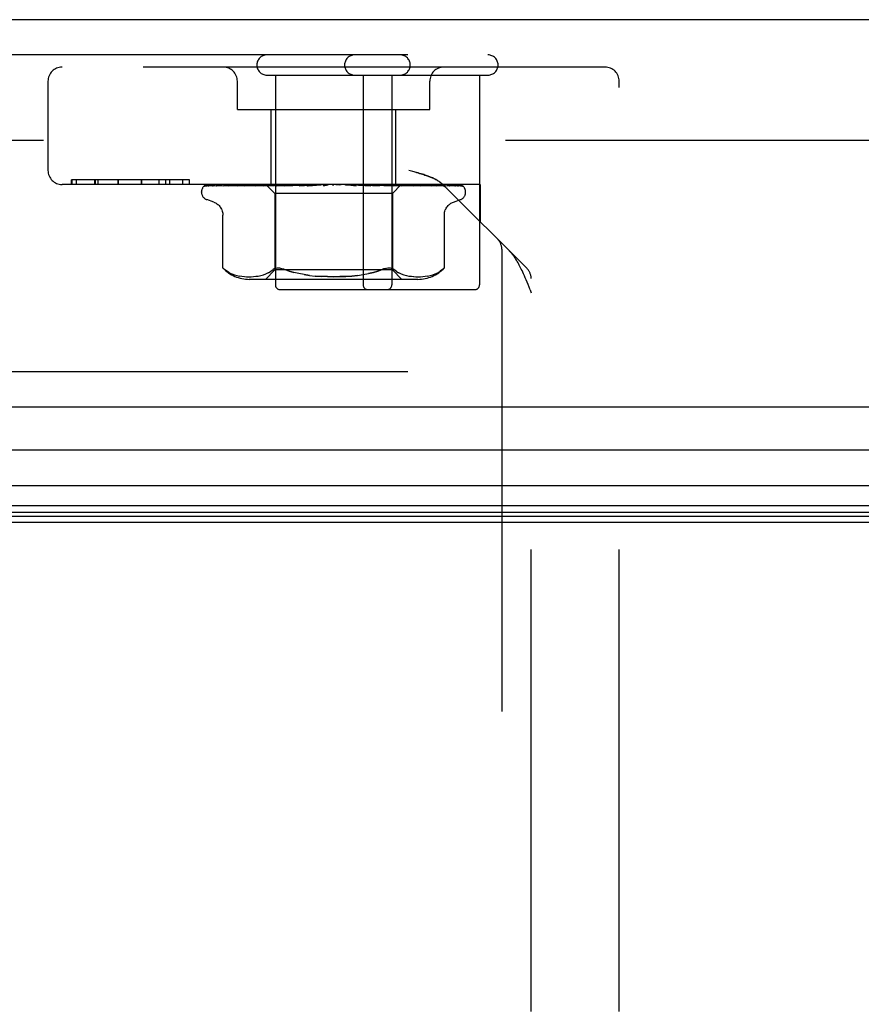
# Model space of a CAD drawing. Header units: inches. Extents: x 0 to 179, y 0 to 116.
# Tile 35 of 234: x 77.11 to 78.9, y 18.64 to 20.74. Entities that reach past the tile are written whole.
import ezdxf

# ---------------------------------------------------------------- set-up
doc = ezdxf.new("R2010")
doc.units = ezdxf.units.IN
doc.header["$LTSCALE"] = 9.842105
doc.header["$MEASUREMENT"] = 0
doc.linetypes.add('HIDDEN', pattern=[0.2, 0.1, -0.1])
doc.layers.get('0').update_dxf_attribs({"linetype": 'CONTINUOUS'})
doc.layers.add('DEFAULT_2', color=8, linetype='HIDDEN')
doc.layers.add('RIGHTHAND_DOOR_ASSEMBLY', color=7, linetype='CONTINUOUS')

msp = doc.modelspace()

# ---------------------------------------------------------------- linework, layer by layer
at = {"color": 7, "linetype": 'Continuous'}
msp.add_line((34.4445, 19.6654), (78.9445, 19.6654), dxfattribs=at)
at = {"layer": 'DEFAULT_2', "color": 8, "linetype": 'HIDDEN'}
msp.add_line((79.1269, 20.4779), (58.1635, 20.4779), dxfattribs=at)
at = {"layer": 'RIGHTHAND_DOOR_ASSEMBLY', "color": 3, "linetype": 'Continuous'}
for p, q in [((79.9037, 20.7354), (57.3612, 20.7354)), ((79.9037, 19.9104), (57.3612, 19.9104))]:
    msp.add_line(p, q, dxfattribs=at)
at = {"layer": 'RIGHTHAND_DOOR_ASSEMBLY', "color": 8, "linetype": 'HIDDEN'}
for p, q in [((79.9037, 20.6604), (57.3612, 20.6604)), ((78.3552, 20.6344), (77.1982, 20.6344)), ((77.6347, 20.6174), (78.1057, 20.6174)), ((77.6527, 20.6174), (77.6527, 20.1704)), ((77.8397, 20.6174), (77.8397, 20.1704)), ((77.9007, 20.6174), (77.9007, 20.1704)), ((78.0877, 20.6174), (78.0877, 20.1704)), ((77.1682, 20.6044), (77.1682, 20.4144)), ((77.5717, 20.5444), (77.5717, 20.6044)), ((77.9817, 20.5444), (77.9817, 20.6044)), ((78.3852, 18.6229), (78.3852, 20.6044)), ((77.5717, 20.5444), (77.9817, 20.5444)), ((77.6437, 20.3844), (77.6437, 20.5444)), ((77.9097, 20.3844), (77.9097, 20.5444)), ((77.9456, 20.4122), (77.9373, 20.4144)), ((78.0892, 20.3844), (77.1982, 20.3844)), ((77.4698, 20.3944), (77.2181, 20.3944)), ((77.2181, 20.3844), (77.2181, 20.3944)), ((77.2189, 20.3944), (77.2189, 20.3844)), ((77.229, 20.3844), (77.229, 20.3944)), ((77.2677, 20.3844), (77.2677, 20.3944)), ((77.269, 20.3944), (77.269, 20.3844)), ((77.2751, 20.3844), (77.2751, 20.3944)), ((77.3177, 20.3844), (77.3177, 20.3944)), ((77.3181, 20.3844), (77.3181, 20.3944)), ((77.3678, 20.3844), (77.3678, 20.3944)), ((77.3679, 20.3844), (77.3679, 20.3944)), ((77.4054, 20.3844), (77.4054, 20.3944)), ((77.4192, 20.3844), (77.4192, 20.3944)), ((77.4196, 20.3844), (77.4196, 20.3944)), ((77.4276, 20.3844), (77.4276, 20.3944)), ((77.4553, 20.3844), (77.4553, 20.3944)), ((77.4697, 20.3844), (77.4697, 20.3944)), ((77.4698, 20.3844), (77.4698, 20.3944)), ((77.6325, 20.3844), (77.6515, 20.3654)), ((77.6377, 20.3844), (77.641, 20.3836)), ((77.6546, 20.3844), (77.6437, 20.3834)), ((77.6496, 20.3844), (77.6463, 20.3836)), ((77.6475, 20.3844), (77.6523, 20.3836)), ((77.6647, 20.3844), (77.66, 20.3836)), ((77.6619, 20.3844), (77.6681, 20.3836)), ((77.7022, 20.3844), (77.673, 20.3818)), ((77.684, 20.3844), (77.6779, 20.3836)), ((77.6805, 20.3844), (77.6878, 20.3836)), ((77.7066, 20.3844), (77.6994, 20.3836)), ((77.7026, 20.3844), (77.7107, 20.3836)), ((77.7226, 20.3818), (77.7525, 20.3844)), ((77.7317, 20.3844), (77.7236, 20.3836)), ((77.7274, 20.3844), (77.736, 20.3836)), ((77.7584, 20.3844), (77.7498, 20.3836)), ((77.7539, 20.3844), (77.7628, 20.3836)), ((77.7859, 20.3844), (77.777, 20.3836)), ((77.7813, 20.3844), (77.7901, 20.3836)), ((77.8129, 20.3844), (77.8041, 20.3836)), ((77.8085, 20.3844), (77.8169, 20.3836)), ((77.856, 20.3818), (77.8263, 20.3844)), ((77.8387, 20.3844), (77.8303, 20.3836)), ((77.8345, 20.3844), (77.8422, 20.3836)), ((77.8622, 20.3844), (77.8545, 20.3836)), ((77.8585, 20.3844), (77.8652, 20.3836)), ((77.8912, 20.383), (77.8754, 20.3844)), ((77.8827, 20.3844), (77.8759, 20.3836)), ((77.8795, 20.3844), (77.885, 20.3836)), ((77.8993, 20.3844), (77.8937, 20.3836)), ((77.8968, 20.3844), (77.9008, 20.3836)), ((77.9208, 20.3842), (77.902, 20.3654)), ((77.9115, 20.3844), (77.9073, 20.3836)), ((77.9209, 20.3844), (77.9208, 20.3842)), ((77.9316, 20.3834), (77.9211, 20.3844)), ((77.9673, 20.3838), (77.9615, 20.3844)), ((78.0892, 20.3844), (78.0892, 20.3049)), ((77.4955, 20.3679), (77.4955, 20.3687)), ((77.4997, 20.3796), (77.4997, 20.3797)), ((77.5043, 20.3818), (77.6334, 20.3836)), ((77.5074, 20.3818), (77.6347, 20.3836)), ((77.5111, 20.3818), (77.6372, 20.3836)), ((77.5202, 20.3818), (77.6412, 20.3836)), ((77.5269, 20.3817), (77.5275, 20.3818)), ((77.5275, 20.3818), (77.6461, 20.3836)), ((77.5423, 20.3818), (77.6526, 20.3836)), ((77.5585, 20.3825), (77.5527, 20.3818)), ((77.5527, 20.3818), (77.5529, 20.3818)), ((77.5529, 20.3818), (77.6597, 20.3836)), ((77.5728, 20.3818), (77.6685, 20.3836)), ((77.5732, 20.3818), (77.5728, 20.3818)), ((77.5864, 20.3818), (77.6776, 20.3836)), ((77.5865, 20.3818), (77.5864, 20.3818)), ((77.5934, 20.3825), (77.5865, 20.3818)), ((77.6013, 20.3834), (77.5934, 20.3825)), ((77.6108, 20.3818), (77.6883, 20.3836)), ((77.6268, 20.3818), (77.699, 20.3836)), ((77.627, 20.3818), (77.6268, 20.3818)), ((77.6437, 20.3834), (77.6271, 20.3818)), ((77.6334, 20.3836), (77.6334, 20.3836)), ((77.6347, 20.3836), (77.6346, 20.3836)), ((77.6372, 20.3836), (77.6373, 20.3836)), ((77.6412, 20.3836), (77.641, 20.3836)), ((77.6461, 20.3836), (77.6463, 20.3836)), ((77.902, 20.3654), (77.6515, 20.3654)), ((77.6515, 20.3654), (77.6515, 20.2024)), ((77.6526, 20.3836), (77.6523, 20.3836)), ((77.6548, 20.3818), (77.7114, 20.3836)), ((77.6597, 20.3836), (77.66, 20.3836)), ((77.6685, 20.3836), (77.6681, 20.3836)), ((77.6727, 20.3818), (77.7233, 20.3836)), ((77.673, 20.3818), (77.6727, 20.3818)), ((77.6776, 20.3836), (77.6779, 20.3836)), ((77.6883, 20.3836), (77.6878, 20.3836)), ((77.699, 20.3836), (77.6994, 20.3836)), ((77.7033, 20.3818), (77.7368, 20.3836)), ((77.7114, 20.3836), (77.7107, 20.3836)), ((77.7224, 20.3818), (77.7497, 20.3836)), ((77.7224, 20.3818), (77.7226, 20.3818)), ((77.7233, 20.3836), (77.7236, 20.3836)), ((77.7368, 20.3836), (77.736, 20.3836)), ((77.7497, 20.3836), (77.7498, 20.3836)), ((77.8031, 20.3836), (77.8133, 20.3828)), ((77.8133, 20.3828), (77.8247, 20.3818)), ((77.8171, 20.3836), (77.8169, 20.3836)), ((77.8171, 20.3836), (77.8562, 20.3818)), ((77.8296, 20.3836), (77.8303, 20.3836)), ((77.8296, 20.3836), (77.8749, 20.3818)), ((77.8425, 20.3836), (77.8422, 20.3836)), ((77.8425, 20.3836), (77.9043, 20.3818)), ((77.8539, 20.3836), (77.8545, 20.3836)), ((77.8539, 20.3836), (77.9213, 20.3818)), ((77.8563, 20.3818), (77.856, 20.3818)), ((77.8655, 20.3836), (77.8652, 20.3836)), ((77.8655, 20.3836), (77.9476, 20.3818)), ((77.8754, 20.3836), (77.8759, 20.3836)), ((77.8754, 20.3836), (77.9624, 20.3818)), ((77.8853, 20.3836), (77.885, 20.3836)), ((77.8853, 20.3836), (77.9847, 20.3818)), ((77.904, 20.3818), (77.8912, 20.383)), ((77.8934, 20.3836), (77.8937, 20.3836)), ((77.8934, 20.3836), (77.9969, 20.3818)), ((77.901, 20.3836), (77.9008, 20.3836)), ((77.9011, 20.3836), (77.901, 20.3836)), ((77.9011, 20.3836), (78.0143, 20.3818)), ((77.902, 20.3654), (77.902, 20.2024)), ((77.9043, 20.3818), (77.904, 20.3818)), ((77.9071, 20.3836), (77.9073, 20.3836)), ((77.9071, 20.3836), (78.0233, 20.3818)), ((77.9124, 20.3836), (77.9122, 20.3836)), ((77.9124, 20.3836), (78.0353, 20.3818)), ((77.9161, 20.3836), (77.9162, 20.3836)), ((77.9161, 20.3836), (78.0408, 20.3818)), ((77.9187, 20.3836), (78.0469, 20.3818)), ((77.9187, 20.3836), (77.9187, 20.3836)), ((77.92, 20.3836), (77.92, 20.3836)), ((77.92, 20.3836), (78.0488, 20.3818)), ((77.9476, 20.3818), (77.9474, 20.3818)), ((77.9747, 20.383), (77.9673, 20.3838)), ((77.9847, 20.3818), (77.9847, 20.3818)), ((77.9969, 20.3818), (77.9969, 20.3818)), ((78.0105, 20.3837), (78.1889, 20.2052)), ((78.0143, 20.3818), (78.0147, 20.3817)), ((78.0491, 20.3813), (78.0492, 20.3813)), ((78.058, 20.3679), (78.058, 20.3687)), ((77.5215, 20.3468), (77.5064, 20.3523)), ((78.0319, 20.3468), (78.047, 20.3523)), ((77.5407, 20.2068), (77.5407, 20.3193)), ((78.0128, 20.2068), (78.0128, 20.3193)), ((78.1352, 20.2465), (78.1352, 18.5531)), ((77.5407, 20.2068), (77.5412, 20.2062)), ((77.5417, 20.2058), (77.541, 20.2064)), ((77.5546, 20.1966), (77.56, 20.1941)), ((77.6515, 20.2024), (77.6315, 20.1824)), ((77.6326, 20.1941), (77.638, 20.1967)), ((77.638, 20.1966), (77.6431, 20.1997)), ((77.6431, 20.1997), (77.648, 20.2033)), ((77.902, 20.2024), (77.6515, 20.2024)), ((77.902, 20.2024), (77.922, 20.1824)), ((77.9103, 20.1997), (77.9054, 20.2033)), ((77.9103, 20.1997), (77.9154, 20.1966)), ((77.9154, 20.1967), (77.9208, 20.1941)), ((77.9934, 20.1941), (77.9988, 20.1966)), ((78.0088, 20.2033), (78.0039, 20.1997)), ((78.0101, 20.2044), (78.0088, 20.2033)), ((78.0118, 20.2059), (78.0111, 20.2052)), ((78.0128, 20.2068), (78.0127, 20.2067)), ((77.56, 20.1941), (77.5654, 20.1921)), ((77.5654, 20.1922), (77.5709, 20.1906)), ((77.5708, 20.1907), (77.5763, 20.1895)), ((77.5762, 20.1896), (77.5815, 20.1888)), ((77.5814, 20.1888), (77.5867, 20.1883)), ((77.5866, 20.1883), (77.5916, 20.188)), ((77.5915, 20.188), (77.5965, 20.1879)), ((77.5964, 20.1879), (77.6013, 20.188)), ((77.9563, 20.1824), (77.5971, 20.1824)), ((77.6012, 20.188), (77.6061, 20.1883)), ((77.606, 20.1883), (77.6111, 20.1888)), ((77.611, 20.1888), (77.6162, 20.1895)), ((77.6162, 20.1895), (77.6216, 20.1906)), ((77.6216, 20.1906), (77.6271, 20.1921)), ((77.6271, 20.1921), (77.6326, 20.1942)), ((77.7137, 20.1924), (77.7025, 20.1945)), ((77.7255, 20.1907), (77.7137, 20.1924)), ((77.9208, 20.1942), (77.9263, 20.1921)), ((77.9263, 20.1921), (77.9318, 20.1906)), ((77.9318, 20.1906), (77.9372, 20.1895)), ((77.9372, 20.1895), (77.9424, 20.1888)), ((77.9423, 20.1888), (77.9474, 20.1883)), ((77.9473, 20.1883), (77.9522, 20.188)), ((77.9521, 20.188), (77.957, 20.1879)), ((77.9569, 20.1879), (77.9619, 20.188)), ((77.9618, 20.188), (77.9669, 20.1883)), ((77.9667, 20.1883), (77.972, 20.1888)), ((77.9719, 20.1888), (77.9772, 20.1896)), ((77.9771, 20.1895), (77.9826, 20.1907)), ((77.9825, 20.1906), (77.988, 20.1922)), ((77.988, 20.1921), (77.9934, 20.1941)), ((78.1977, 18.6229), (78.1977, 20.184)), ((77.6627, 20.1604), (78.0777, 20.1604)), ((78.1954, 20.1599), (78.1977, 20.154)), ((79.9037, 19.9854), (57.3612, 19.9854))]:
    msp.add_line(p, q, dxfattribs=at)
at = {"layer": 'RIGHTHAND_DOOR_ASSEMBLY', "color": 7, "linetype": 'Continuous'}
for p, q in [((79.9257, 19.8183), (68.6345, 19.8183)), ((68.6345, 19.7431), (79.9541, 19.7431)), ((79.9451, 19.6997), (68.6345, 19.6997)), ((79.9384, 19.6861), (68.6345, 19.6861)), ((79.936, 19.6773), (68.6345, 19.6773))]:
    msp.add_line(p, q, dxfattribs=at)
at = {"layer": 'RIGHTHAND_DOOR_ASSEMBLY', "color": 8, "linetype": 'HIDDEN'}
for points in [[(77.999, 20.3925), (77.998, 20.3931), (77.9971, 20.3937), (77.9961, 20.3942), (77.9951, 20.3948), (77.994, 20.3953), (77.9929, 20.3959), (77.9917, 20.3965), (77.9905, 20.3971), (77.9893, 20.3977), (77.9879, 20.3983), (77.9865, 20.3989), (77.9851, 20.3995), (77.9835, 20.4002), (77.9818, 20.4008), (77.98, 20.4015), (77.9781, 20.4023), (77.976, 20.403), (77.9738, 20.4038), (77.9714, 20.4046), (77.9689, 20.4054), (77.9661, 20.4063), (77.9632, 20.4072), (77.9601, 20.4081), (77.9568, 20.4091), (77.9533, 20.4101), (77.9456, 20.4122)], [(77.9495, 20.4111), (77.9533, 20.4101), (77.9568, 20.4091), (77.9601, 20.4081), (77.9632, 20.4072), (77.9661, 20.4063), (77.9689, 20.4054), (77.9714, 20.4046), (77.9738, 20.4038), (77.976, 20.403), (77.9781, 20.4023), (77.98, 20.4015), (77.9818, 20.4008), (77.9835, 20.4002), (77.9851, 20.3995), (77.9865, 20.3989), (77.9879, 20.3983)], [(77.5064, 20.3844), (77.5052, 20.3839), (77.504, 20.3833), (77.503, 20.3827), (77.5021, 20.382), (77.5013, 20.3814), (77.5007, 20.3809), (77.5003, 20.3804), (77.4999, 20.38), (77.4997, 20.3798), (77.4996, 20.3796), (77.4997, 20.3796)], [(77.5099, 20.3844), (77.5082, 20.384), (77.5067, 20.3835), (77.5053, 20.383), (77.504, 20.3825), (77.5027, 20.3818), (77.5015, 20.3811), (77.5007, 20.3806)], [(77.511, 20.3844), (77.5106, 20.3843), (77.5099, 20.384), (77.5092, 20.3837), (77.5086, 20.3834), (77.508, 20.3831), (77.5075, 20.3828), (77.5069, 20.3825), (77.5065, 20.3822), (77.506, 20.3819), (77.5056, 20.3817), (77.5053, 20.3814)], [(77.5225, 20.3844), (77.5208, 20.3841), (77.5187, 20.3837), (77.5166, 20.3833), (77.5147, 20.3828), (77.5128, 20.3824), (77.5109, 20.3819), (77.5097, 20.3816)], [(77.525, 20.3844), (77.5244, 20.3842), (77.5237, 20.3839), (77.523, 20.3836), (77.5224, 20.3833), (77.5217, 20.383), (77.5212, 20.3827), (77.5206, 20.3824)], [(77.5441, 20.3844), (77.5422, 20.3842), (77.5395, 20.3838), (77.5367, 20.3834), (77.534, 20.3829), (77.5314, 20.3825), (77.5287, 20.382), (77.5269, 20.3817)], [(77.5481, 20.3844), (77.5479, 20.3843), (77.547, 20.384), (77.5461, 20.3836), (77.5453, 20.3833), (77.5446, 20.3829)], [(77.5741, 20.3844), (77.572, 20.3842), (77.5686, 20.3838), (77.5653, 20.3834), (77.5585, 20.3825)], [(77.5794, 20.3844), (77.5788, 20.3842), (77.5779, 20.3838), (77.5771, 20.3835), (77.5756, 20.3828)], [(77.6114, 20.3844), (77.6091, 20.3842), (77.6013, 20.3834)], [(77.6177, 20.3844), (77.6172, 20.3842), (77.6165, 20.3839), (77.6157, 20.3836)], [(77.6325, 20.3844), (77.6328, 20.3841), (77.633, 20.3839), (77.6332, 20.3838), (77.6333, 20.3837), (77.6334, 20.3836), (77.6334, 20.3836)], [(77.6329, 20.3844), (77.6333, 20.3842), (77.6337, 20.384), (77.6342, 20.3838), (77.6346, 20.3836)], [(77.6333, 20.3844), (77.6333, 20.3842), (77.6333, 20.384), (77.6333, 20.3838), (77.6334, 20.3836)], [(77.6344, 20.3844), (77.6346, 20.3841), (77.6347, 20.3839), (77.6348, 20.3838), (77.6348, 20.3837), (77.6348, 20.3836), (77.6347, 20.3836)], [(77.6358, 20.3844), (77.6362, 20.3841), (77.6365, 20.3839), (77.6368, 20.3838), (77.637, 20.3837), (77.6372, 20.3836), (77.6372, 20.3836)], [(77.639, 20.3844), (77.6385, 20.3842), (77.6381, 20.384), (77.6377, 20.3838), (77.6373, 20.3836)], [(77.6415, 20.3844), (77.6416, 20.3841), (77.6416, 20.3839), (77.6415, 20.3838), (77.6414, 20.3837), (77.6412, 20.3836)], [(77.6441, 20.3844), (77.6446, 20.3841), (77.645, 20.3839), (77.6454, 20.3838), (77.6458, 20.3837), (77.6461, 20.3836), (77.6461, 20.3836)], [(77.6535, 20.3844), (77.6534, 20.3841), (77.6533, 20.3839), (77.6531, 20.3838), (77.6529, 20.3837), (77.6526, 20.3836)], [(77.6616, 20.3844), (77.6608, 20.384), (77.6601, 20.3837), (77.6594, 20.3833), (77.6587, 20.383), (77.658, 20.3827), (77.6573, 20.3824), (77.6566, 20.3821), (77.6559, 20.3819), (77.6554, 20.3818), (77.6549, 20.3818), (77.6548, 20.3818)], [(77.6573, 20.3844), (77.6578, 20.3841), (77.6583, 20.3839), (77.6588, 20.3838), (77.6593, 20.3837), (77.6596, 20.3836), (77.6597, 20.3836)], [(77.6699, 20.3844), (77.6697, 20.3841), (77.6695, 20.3839), (77.6692, 20.3838), (77.6689, 20.3837), (77.6685, 20.3836)], [(77.6748, 20.3844), (77.6754, 20.3841), (77.6759, 20.3839), (77.6765, 20.3838), (77.677, 20.3837), (77.6775, 20.3836), (77.6776, 20.3836)], [(77.6902, 20.3844), (77.6899, 20.3841), (77.6896, 20.3839), (77.6892, 20.3838), (77.6888, 20.3837), (77.6883, 20.3836)], [(77.6959, 20.3844), (77.6965, 20.3841), (77.6971, 20.3839), (77.6977, 20.3838), (77.6983, 20.3837), (77.6989, 20.3836), (77.699, 20.3836)], [(77.7096, 20.3844), (77.7093, 20.3843), (77.7088, 20.384), (77.7077, 20.3833)], [(77.7136, 20.3844), (77.7132, 20.3841), (77.7128, 20.3839), (77.7123, 20.3838), (77.7118, 20.3837), (77.7114, 20.3836)], [(77.72, 20.3844), (77.7206, 20.3841), (77.7212, 20.3839), (77.7219, 20.3838), (77.7225, 20.3837), (77.7231, 20.3836), (77.7233, 20.3836)], [(77.7393, 20.3844), (77.7388, 20.3841), (77.7383, 20.3839), (77.7378, 20.3838), (77.7372, 20.3837), (77.7368, 20.3836)], [(77.7461, 20.3844), (77.7467, 20.3841), (77.7474, 20.3839), (77.748, 20.3838), (77.7486, 20.3837), (77.7492, 20.3836), (77.7497, 20.3836)], [(77.7598, 20.3844), (77.7595, 20.3843), (77.7593, 20.3841), (77.7591, 20.3839), (77.7587, 20.3836)], [(77.7663, 20.3844), (77.7658, 20.3841), (77.7652, 20.3839), (77.7646, 20.3838), (77.7644, 20.3837)], [(77.7734, 20.3844), (77.7739, 20.3841), (77.7745, 20.3839), (77.7751, 20.3838), (77.7757, 20.3837), (77.7764, 20.3836), (77.777, 20.3836)], [(77.7937, 20.3844), (77.7932, 20.3841), (77.7926, 20.3839), (77.7919, 20.3838), (77.7913, 20.3837), (77.7907, 20.3836), (77.7901, 20.3836)], [(77.8007, 20.3844), (77.8012, 20.3841), (77.8018, 20.3839), (77.8023, 20.3838), (77.8029, 20.3837), (77.8031, 20.3836)], [(77.8205, 20.3844), (77.8199, 20.3841), (77.8193, 20.3839), (77.8187, 20.3838), (77.8181, 20.3837), (77.8175, 20.3836), (77.8171, 20.3836)], [(77.8196, 20.384), (77.8191, 20.3843), (77.8189, 20.3844)], [(77.8272, 20.3844), (77.8276, 20.3841), (77.8281, 20.3839), (77.8286, 20.3838), (77.8291, 20.3837), (77.8296, 20.3836)], [(77.8458, 20.3844), (77.8451, 20.3841), (77.8445, 20.3839), (77.8439, 20.3838), (77.8433, 20.3837), (77.8428, 20.3836), (77.8425, 20.3836)], [(77.8519, 20.3844), (77.8522, 20.3841), (77.8526, 20.3839), (77.853, 20.3838), (77.8535, 20.3837), (77.8539, 20.3836)], [(77.8685, 20.3844), (77.8679, 20.3841), (77.8673, 20.3839), (77.8667, 20.3838), (77.8662, 20.3837), (77.8657, 20.3836), (77.8655, 20.3836)], [(77.8749, 20.3818), (77.8748, 20.3818), (77.8742, 20.3818), (77.8736, 20.382), (77.8728, 20.3822), (77.8722, 20.3825), (77.8715, 20.3828), (77.8708, 20.3831), (77.8702, 20.3834), (77.8695, 20.3837), (77.8689, 20.3841), (77.8682, 20.3844), (77.8682, 20.3844)], [(77.8738, 20.3844), (77.874, 20.3841), (77.8743, 20.3839), (77.8747, 20.3838), (77.875, 20.3837), (77.8754, 20.3836)], [(77.8879, 20.3844), (77.8873, 20.3841), (77.8868, 20.3839), (77.8863, 20.3838), (77.8858, 20.3837), (77.8854, 20.3836), (77.8853, 20.3836)], [(77.8922, 20.3844), (77.8924, 20.3841), (77.8925, 20.3839), (77.8928, 20.3838), (77.893, 20.3837), (77.8934, 20.3836)], [(77.9033, 20.3844), (77.9028, 20.3842), (77.9024, 20.3839), (77.9019, 20.3838), (77.9016, 20.3837), (77.9012, 20.3836), (77.9011, 20.3836)], [(77.9065, 20.3844), (77.9065, 20.3841), (77.9066, 20.3839), (77.9067, 20.3838), (77.9068, 20.3837), (77.9071, 20.3836)], [(77.9098, 20.3844), (77.9104, 20.3842), (77.9111, 20.384), (77.9116, 20.3838), (77.9122, 20.3836)], [(77.9141, 20.3844), (77.9136, 20.3841), (77.9133, 20.3839), (77.9129, 20.3838), (77.9126, 20.3837), (77.9124, 20.3836), (77.9124, 20.3836)], [(77.9213, 20.3818), (77.921, 20.3818), (77.9205, 20.3819), (77.9199, 20.382), (77.9192, 20.3823), (77.9185, 20.3826), (77.9177, 20.3829), (77.9169, 20.3833), (77.9161, 20.3836), (77.9153, 20.384), (77.9145, 20.3843), (77.9144, 20.3844)], [(77.9161, 20.3844), (77.9159, 20.3841), (77.9159, 20.3839), (77.9159, 20.3838), (77.9159, 20.3837), (77.9161, 20.3836)], [(77.9188, 20.3844), (77.9182, 20.3842), (77.9176, 20.384), (77.9169, 20.3838), (77.9162, 20.3836)], [(77.9179, 20.3844), (77.9181, 20.3842), (77.9184, 20.384), (77.9185, 20.3838), (77.9187, 20.3836)], [(77.9199, 20.3844), (77.9196, 20.3841), (77.9193, 20.3839), (77.9191, 20.3838), (77.9189, 20.3837), (77.9188, 20.3836), (77.9187, 20.3836)], [(77.9206, 20.3844), (77.9204, 20.3841), (77.9202, 20.3839), (77.9201, 20.3838), (77.92, 20.3837), (77.92, 20.3836), (77.92, 20.3836)], [(77.9208, 20.3842), (77.9206, 20.384), (77.9203, 20.3838), (77.92, 20.3836)], [(77.9578, 20.3836), (77.957, 20.3839), (77.9562, 20.3842), (77.9557, 20.3844)], [(77.9893, 20.3977), (77.9905, 20.3971), (77.9917, 20.3965), (77.9929, 20.3959), (77.994, 20.3953), (77.9951, 20.3948), (77.9961, 20.3942), (77.9971, 20.3937)], [(77.9934, 20.3833), (77.9926, 20.3836), (77.9918, 20.384), (77.9909, 20.3843), (77.9906, 20.3844)], [(78.0146, 20.3817), (78.0125, 20.3821), (78.0095, 20.3825), (78.0065, 20.3829), (78.0034, 20.3834), (78.0004, 20.3838), (77.9973, 20.3842), (77.9953, 20.3844)], [(77.999, 20.3925), (77.9999, 20.392), (78.0007, 20.3914), (78.0016, 20.3909), (78.0024, 20.3903), (78.0032, 20.3897), (78.004, 20.3892), (78.0048, 20.3886), (78.0055, 20.388), (78.0063, 20.3874), (78.007, 20.3868), (78.0077, 20.3862), (78.0084, 20.3856), (78.0091, 20.385), (78.0098, 20.3843), (78.0105, 20.3837)], [(78.0091, 20.385), (78.0084, 20.3856), (78.0077, 20.3862), (78.007, 20.3868), (78.0063, 20.3874), (78.0055, 20.388), (78.0048, 20.3886), (78.004, 20.3892), (78.0032, 20.3897), (78.0024, 20.3903), (78.0016, 20.3909), (78.0007, 20.3914)], [(78.023, 20.3821), (78.0219, 20.3827), (78.0213, 20.383), (78.0206, 20.3833), (78.0199, 20.3836), (78.0191, 20.384), (78.0183, 20.3843), (78.0179, 20.3844)], [(78.0362, 20.3817), (78.0347, 20.382), (78.0325, 20.3825), (78.0302, 20.3829), (78.0278, 20.3833), (78.0254, 20.3837), (78.023, 20.3841), (78.0212, 20.3844)], [(78.0414, 20.3821), (78.0409, 20.3824), (78.0405, 20.3826), (78.04, 20.3829), (78.0395, 20.3832), (78.0389, 20.3834), (78.0383, 20.3837), (78.0377, 20.384), (78.0371, 20.3842), (78.0366, 20.3844)], [(78.0491, 20.3813), (78.0482, 20.3817), (78.0468, 20.3822), (78.0453, 20.3827), (78.0438, 20.3831), (78.0421, 20.3836), (78.0404, 20.384), (78.0387, 20.3844), (78.0384, 20.3844)], [(78.0519, 20.381), (78.0516, 20.3812), (78.0513, 20.3814), (78.0509, 20.3817), (78.0505, 20.382), (78.0501, 20.3823), (78.0496, 20.3826), (78.0491, 20.3829), (78.0486, 20.3832), (78.048, 20.3835), (78.0473, 20.3838), (78.0467, 20.3841), (78.046, 20.3844), (78.0459, 20.3844)], [(78.0516, 20.3818), (78.0504, 20.3827), (78.0492, 20.3833), (78.048, 20.3838), (78.0467, 20.3843), (78.0464, 20.3844)], [(77.5007, 20.3805), (77.5008, 20.3806), (77.5011, 20.3808), (77.5015, 20.381), (77.5019, 20.3812), (77.5024, 20.3814), (77.5029, 20.3816), (77.5035, 20.3817), (77.5041, 20.3818), (77.5043, 20.3818)], [(77.5053, 20.3814), (77.5051, 20.3813), (77.5049, 20.3812), (77.5049, 20.3812), (77.505, 20.3812), (77.5052, 20.3813), (77.5055, 20.3814), (77.5059, 20.3816), (77.5064, 20.3817), (77.507, 20.3817), (77.5074, 20.3818)], [(77.5097, 20.3816), (77.5099, 20.3816), (77.5105, 20.3817), (77.5111, 20.3818)], [(77.5191, 20.3816), (77.519, 20.3816), (77.519, 20.3816), (77.5192, 20.3816), (77.5195, 20.3817), (77.5199, 20.3818), (77.5202, 20.3818)], [(77.5206, 20.3824), (77.5197, 20.3819), (77.5194, 20.3818), (77.5191, 20.3816), (77.5191, 20.3816)], [(77.5422, 20.3818), (77.5421, 20.3818), (77.5419, 20.3817), (77.5419, 20.3817), (77.5421, 20.3818), (77.5423, 20.3818)], [(77.5446, 20.3829), (77.5433, 20.3823), (77.5428, 20.3821), (77.5424, 20.3819), (77.5422, 20.3818)], [(77.5756, 20.3828), (77.575, 20.3825), (77.5743, 20.3823), (77.5738, 20.382), (77.5733, 20.3819), (77.5732, 20.3818)], [(77.6157, 20.3836), (77.6143, 20.3829), (77.6136, 20.3826), (77.613, 20.3823), (77.6124, 20.3821), (77.6118, 20.382), (77.6114, 20.3818), (77.611, 20.3818), (77.6108, 20.3818)], [(77.7077, 20.3833), (77.7071, 20.383), (77.7065, 20.3827), (77.7058, 20.3824), (77.7051, 20.3822), (77.7044, 20.382), (77.7038, 20.3818), (77.7032, 20.3818)], [(77.7195, 20.3836), (77.7193, 20.3836), (77.7191, 20.3835), (77.719, 20.3834), (77.719, 20.3833), (77.7191, 20.3831), (77.7192, 20.3829), (77.7194, 20.3827), (77.7196, 20.3824), (77.72, 20.3822), (77.7204, 20.382), (77.7209, 20.3819), (77.7214, 20.3818), (77.722, 20.3818), (77.7224, 20.3818)], [(77.7587, 20.3836), (77.7585, 20.3835), (77.7582, 20.3833), (77.7579, 20.3831), (77.7576, 20.3829), (77.7572, 20.3826), (77.7567, 20.3824), (77.7562, 20.3822), (77.7556, 20.382), (77.7551, 20.3819)], [(77.7552, 20.3819), (77.7567, 20.3822), (77.7584, 20.3826), (77.76, 20.3829), (77.7615, 20.3832), (77.7631, 20.3835), (77.7644, 20.3837)], [(77.7644, 20.3837), (77.764, 20.3837), (77.7634, 20.3836), (77.7628, 20.3836)], [(77.8031, 20.3836), (77.8035, 20.3836), (77.8041, 20.3836)], [(77.8247, 20.3818), (77.824, 20.3819), (77.8233, 20.382), (77.8227, 20.3823), (77.822, 20.3825), (77.8215, 20.3828), (77.821, 20.3831), (77.8205, 20.3834), (77.8196, 20.384)], [(77.9474, 20.3818), (77.9443, 20.3821), (77.9316, 20.3834)], [(77.9624, 20.3818), (77.9623, 20.3818), (77.962, 20.3818), (77.9616, 20.3819), (77.9611, 20.3821), (77.9605, 20.3823), (77.9599, 20.3826), (77.9592, 20.3829), (77.9578, 20.3836)], [(77.9847, 20.3818), (77.9821, 20.3821), (77.9747, 20.383)], [(77.9969, 20.3818), (77.997, 20.3818), (77.997, 20.3818), (77.9969, 20.3818), (77.9967, 20.3818), (77.9963, 20.382), (77.9959, 20.3822), (77.9953, 20.3824), (77.9947, 20.3827), (77.9934, 20.3833)], [(78.024, 20.3817), (78.024, 20.3817), (78.024, 20.3817), (78.0238, 20.3818), (78.0235, 20.3819), (78.023, 20.3821)], [(78.0233, 20.3818), (78.0237, 20.3817), (78.0239, 20.3817), (78.024, 20.3817)], [(78.0353, 20.3818), (78.0359, 20.3817), (78.0362, 20.3817)], [(78.0408, 20.3818), (78.0413, 20.3817), (78.0418, 20.3817), (78.0422, 20.3816), (78.0424, 20.3815), (78.0426, 20.3814), (78.0426, 20.3814)], [(78.0426, 20.3814), (78.0426, 20.3814), (78.0425, 20.3815), (78.0423, 20.3816), (78.0421, 20.3817), (78.0414, 20.3821)], [(78.0469, 20.3818), (78.0476, 20.3817), (78.0482, 20.3816), (78.0487, 20.3815), (78.0491, 20.3813)], [(78.0488, 20.3818), (78.0491, 20.3818), (78.0496, 20.3817), (78.05, 20.3816), (78.0505, 20.3815), (78.0509, 20.3814), (78.0512, 20.3812), (78.0516, 20.3811), (78.0519, 20.3809), (78.0521, 20.3808), (78.0521, 20.3807)], [(78.0521, 20.3807), (78.0522, 20.3807), (78.0523, 20.3806), (78.0522, 20.3807), (78.0519, 20.381)], [(77.5215, 20.3468), (77.5233, 20.3461), (77.5249, 20.3453), (77.5266, 20.3443), (77.5282, 20.3433), (77.5298, 20.3421), (77.5313, 20.3408), (77.5327, 20.3394), (77.5341, 20.3378), (77.5354, 20.3361), (77.5366, 20.3342), (77.5377, 20.3322), (77.5386, 20.3301), (77.5394, 20.3279), (77.54, 20.3256), (77.5404, 20.3231), (77.5406, 20.3206), (77.5407, 20.3194)], [(78.0128, 20.3194), (78.0128, 20.3206), (78.013, 20.3231), (78.0134, 20.3256), (78.014, 20.3279), (78.0148, 20.3301), (78.0158, 20.3322), (78.0168, 20.3342), (78.018, 20.3361), (78.0193, 20.3378), (78.0207, 20.3394), (78.0221, 20.3408), (78.0237, 20.3421), (78.0252, 20.3433), (78.0269, 20.3443), (78.0285, 20.3453), (78.0302, 20.3461), (78.0319, 20.3468)], [(78.1954, 20.1599), (78.1932, 20.1656), (78.191, 20.1711), (78.1889, 20.1762), (78.187, 20.181), (78.1851, 20.1856), (78.1832, 20.1898), (78.1815, 20.1938), (78.1798, 20.1975), (78.1782, 20.2009), (78.1767, 20.2042), (78.1752, 20.2071), (78.1738, 20.2099), (78.1724, 20.2125), (78.1711, 20.215), (78.1698, 20.2172), (78.1686, 20.2194), (78.1674, 20.2214), (78.1662, 20.2234), (78.1651, 20.2252), (78.1639, 20.2269), (78.1628, 20.2286), (78.1617, 20.2301), (78.1607, 20.2316), (78.1596, 20.2331), (78.1586, 20.2344), (78.1575, 20.2357), (78.1565, 20.237), (78.1555, 20.2382), (78.1546, 20.2393), (78.1536, 20.2404), (78.1526, 20.2414), (78.1517, 20.2424), (78.1507, 20.2434)], [(77.5408, 20.2066), (77.5407, 20.2067), (77.5407, 20.2068)], [(77.5417, 20.2058), (77.5423, 20.2053), (77.5429, 20.2047), (77.5446, 20.2033)], [(77.5432, 20.2044), (77.5427, 20.205), (77.5421, 20.2054)], [(77.5547, 20.1966), (77.5495, 20.1997), (77.5446, 20.2033)], [(77.654, 20.2062), (77.6518, 20.2056), (77.6498, 20.2046), (77.648, 20.2033)], [(77.654, 20.2062), (77.6563, 20.2066), (77.6587, 20.2068), (77.6612, 20.2066), (77.6639, 20.2062), (77.6668, 20.2056), (77.67, 20.2046), (77.6733, 20.2033)], [(77.6733, 20.2033), (77.6822, 20.2), (77.6919, 20.197)], [(77.7025, 20.1945), (77.6919, 20.197), (77.6822, 20.2)], [(77.7635, 20.1881), (77.7767, 20.1879), (77.7899, 20.1881), (77.8029, 20.1886), (77.8156, 20.1894), (77.8279, 20.1907), (77.8397, 20.1924), (77.851, 20.1945), (77.8615, 20.197), (77.8712, 20.2), (77.8801, 20.2033)], [(77.8801, 20.2033), (77.8712, 20.2), (77.8615, 20.197), (77.8509, 20.1945)], [(77.8866, 20.2056), (77.8834, 20.2046), (77.8801, 20.2033)], [(77.8866, 20.2056), (77.8895, 20.2062), (77.8922, 20.2066), (77.8947, 20.2068), (77.8971, 20.2066), (77.8994, 20.2062), (77.9016, 20.2056), (77.9036, 20.2046), (77.9054, 20.2033)], [(77.9987, 20.1966), (78.0039, 20.1997), (78.0088, 20.2033)], [(78.0088, 20.2033), (78.0101, 20.2044), (78.0111, 20.2052), (78.0118, 20.2059), (78.0124, 20.2064), (78.0127, 20.2067)], [(77.7137, 20.1924), (77.7255, 20.1907), (77.7378, 20.1894), (77.7505, 20.1886)], [(77.8279, 20.1907), (77.8156, 20.1894), (77.8029, 20.1886), (77.7899, 20.1881), (77.7767, 20.1879), (77.7635, 20.1881), (77.7506, 20.1886), (77.7378, 20.1894)]]:
    msp.add_lwpolyline(points, dxfattribs=at)
for centre, radius, start, end in [((77.6347, 20.6389), 0.0215, 90, 270), ((77.8217, 20.6389), 0.0215, 90, 270), ((77.9187, 20.6389), 0.0215, 270, 90), ((78.1057, 20.6389), 0.0215, 270, 90), ((77.1982, 20.6044), 0.03, 90, 180), ((77.5417, 20.6044), 0.03, 0, 90), ((78.0117, 20.6044), 0.03, 90, 180), ((78.3552, 20.6044), 0.03, 0, 90), ((77.1982, 20.4144), 0.03, 180, 270), ((77.5121, 20.3687), 0.0167, 109.9484, 180), ((77.9973, 20.3544), 0.03, 45, 90), ((77.5121, 20.3679), 0.0167, 180, 250), ((78.0413, 20.3679), 0.0167, 290, 360), ((78.0413, 20.3687), 0.0167, 0, 51.3782), ((78.1052, 20.2465), 0.03, 0, 45), ((77.5971, 20.26), 0.0776, 223.3008, 270), ((77.9563, 20.26), 0.0776, 270, 316.6992), ((78.1677, 20.184), 0.03, 0, 45), ((77.6627, 20.1704), 0.01, 180, 270), ((77.8497, 20.1704), 0.01, 180, 270), ((77.8907, 20.1704), 0.01, 270, 360), ((78.0777, 20.1704), 0.01, 270, 360)]:
    msp.add_arc(centre, radius, start, end, dxfattribs=at)

doc.saveas('drawing.dxf')
